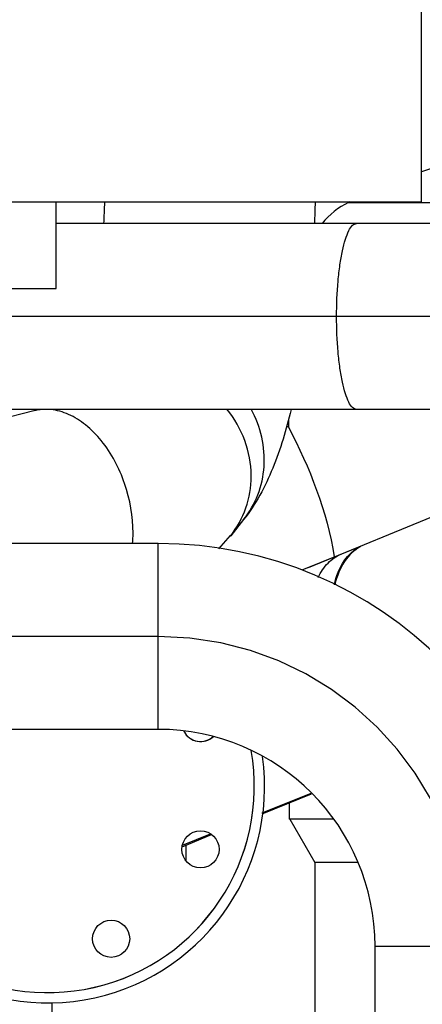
# Model space of a CAD drawing. Header units: millimetres. Extents: x 0 to 1189, y 0 to 841.
# Tile 149 of 166: x 1013 to 1021, y 618 to 637. Entities that reach past the tile are written whole.
import ezdxf
from ezdxf.enums import TextEntityAlignment as Align

# ---------------------------------------------------------------- set-up
doc = ezdxf.new("R2010")
doc.units = ezdxf.units.MM
doc.header["$LTSCALE"] = 65.395
doc.linetypes.add('CENTER', pattern=[0.6, 0.375, -0.075, 0.075, -0.075])
doc.layers.get('0').update_dxf_attribs({"linetype": 'CONTINUOUS'})
for name, color, linetype in [('0006_415900_61_SIMPLE_X_ABL656', 7, 'CONTINUOUS'), ('0006_415900_61_T1_SIMPLE_PBL715', 7, 'CONTINUOUS'), ('0006_415900_61_T49_SIMPLE_PBL660', 7, 'CONTINUOUS'), ('1907_060000_TLKGS_KGS_V_ABL517', 7, 'CONTINUOUS'), ('1907_061000_TLKGS_KGS_V_ABL518', 7, 'CONTINUOUS'), ('1907_062000_TLKGS_KGS_TL_V_ABL598', 7, 'CONTINUOUS'), ('1907_153200_13_ABL575', 7, 'CONTINUOUS'), ('1907_153200_13_T1_PBL672', 7, 'CONTINUOUS'), ('1907_153200_52_ABL663', 7, 'CONTINUOUS'), ('1907_153200_52_T1_PBL697', 7, 'CONTINUOUS'), ('1907_723600_04_SIMPLE1_T1_X_PBL666', 7, 'CONTINUOUS'), ('1907_723600_04_SIMPLE1_X_ABL665', 7, 'CONTINUOUS'), ('1907_724700_09_SIMPLE1_A_ABL642', 7, 'CONTINUOUS'), ('1907_724700_09_SIMPLE1_T1_A_PBL643', 7, 'CONTINUOUS'), ('1907_765000_04_SIMPLE_A_ABL655', 7, 'CONTINUOUS'), ('1907_833000_31_SIMPLE1_C#AF0_ABL686', 7, 'CONTINUOUS'), ('1907_833000_31_SIMPLE1_T2_C_PBL702', 7, 'CONTINUOUS'), ('1907_833000_31_SIMPLE1_T3_C_PBL687', 7, 'CONTINUOUS'), ('1907_833000_31_SIMPLE1_T7_C_PBL1484', 7, 'CONTINUOUS'), ('1997_000000_TLKGS_MARKETING_ABL455', 7, 'CONTINUOUS'), ('1997_030000_TLKGS_V_ABL456', 7, 'CONTINUOUS'), ('1997_800000_TLKGS_V_ABL685', 7, 'CONTINUOUS'), ('9M32C_GENSET_KPL_VERROHRUNG_ABL407', 7, 'CONTINUOUS'), ('EN1092-1-05A-DN80-PN16_PBL1483', 7, 'CONTINUOUS'), ('links_13_VBL404', 7, 'CONTINUOUS')]:
    doc.layers.add(name, color=color, linetype=linetype)
doc.styles.get("Standard").update_dxf_attribs({"font": 'txt', "width": 0.6})
doc.dimstyles.new('DIMSTYLE_1', dxfattribs={"dimtxt": 3.5, "dimasz": 3.5, "dimexe": 1.8, "dimexo": 0, "dimgap": 0.875, "dimtad": 1, "dimdec": 0, "dimlfac": 25, "dimdsep": 46, "dimtxsty": 'Standard', "dimblk": '_FILLED', "dimblk1": '_FILLED', "dimblk2": '_FILLED', "dimcen": 0.09, "dimadec": 0, "dimazin": 0, "dimtp": 2, "dimtm": 2, "dimtfac": 1, "dimtdec": 0, "dimtofl": 0, "dimtmove": 0, "dimatfit": 3, "dimldrblk": '_FILLED', "dimfxl": 1, "dimtolj": 1, "dimarcsym": 0})

# ---------------------------------------------------------------- blocks, each defined once
blk = doc.blocks.new('_FILLED')
at = {"color": 0, "linetype": 'ByBlock'}
blk.add_solid([(0, 0), (-1, 0.1671), (-1, -0.1671)], dxfattribs=at)
blk = doc.blocks.new('*D5')
at = {"color": 2, "linetype": 'Continuous'}
for p, q in [((1016.23, 723.566), (1088.03, 723.566)), ((1086.23, 723.566), (1086.23, 628.186)), ((1086.23, 532.807), (1086.23, 628.186)), ((1034.43, 532.807), (1088.03, 532.807))]:
    blk.add_line(p, q, dxfattribs=at)
at = {"color": 2, "linetype": 'Continuous', "xscale": 3.5, "yscale": 3.5, "zscale": 3.5}
for p, rotation in [((1086.23, 723.566), 90), ((1086.23, 532.807), 270)]:
    blk.add_blockref('_FILLED', p, dxfattribs=dict(at, rotation=rotation))
at = {"color": 2, "linetype": 'Continuous', "width": 0.690476}
blk.add_text('4769', height=3.5, rotation=90, dxfattribs=at).set_placement((1085.355, 628.186), align=Align.CENTER)
blk = doc.blocks.new('1907_153200_13_T1_PBL672', base_point=(1017.31, 621.226))
at = {"layer": '1907_153200_13_T1_PBL672', "color": 7, "linetype": 'Continuous'}
for p, q in [((1016.01, 627.067), (1010.81, 627.067)), ((1016.01, 623.467), (1010.81, 623.467)), ((1020.21, 615.396), (1020.21, 619.267)), ((1023.81, 615.386), (1023.81, 619.267))]:
    blk.add_line(p, q, dxfattribs=at)
at = {"layer": '1907_153200_13_T1_PBL672', "color": 9, "linetype": 'Continuous'}
for p, q in [((1016.01, 623.467), (1016.01, 627.067)), ((1020.21, 619.267), (1023.81, 619.267))]:
    blk.add_line(p, q, dxfattribs=at)
at = {"layer": '1907_153200_13_T1_PBL672', "color": 2, "linetype": 'CENTER'}
for p, q in [((1016.01, 625.267), (1010.81, 625.267)), ((1022.01, 615.821), (1022.01, 619.267))]:
    blk.add_line(p, q, dxfattribs=at)
at = {"layer": '1907_153200_13_T1_PBL672', "color": 7, "linetype": 'Continuous'}
for radius in [7.8, 4.2]:
    blk.add_arc((1016.01, 619.267), radius, 0, 90, dxfattribs=at)
at = {"layer": '1907_153200_13_T1_PBL672', "color": 2, "linetype": 'CENTER'}
blk.add_arc((1016.01, 619.267), 6, 0, 90, dxfattribs=at)
blk = doc.blocks.new('1907_153200_13_ABL575', base_point=(1018.01, 608.507))
at = {"layer": '1907_153200_13_T1_PBL672'}
blk.add_blockref('1907_153200_13_T1_PBL672', (1017.31, 621.226), dxfattribs=at)
blk = doc.blocks.new('1907_153200_52_T1_PBL697', base_point=(1003.214, 629.267))
at = {"layer": '1907_153200_52_T1_PBL697', "color": 7, "linetype": 'Continuous'}
for p, q in [((1025.01, 633.267), (1014.03, 633.267)), ((1025.01, 629.667), (1009.884, 629.667))]:
    blk.add_line(p, q, dxfattribs=at)
at = {"layer": '1907_153200_52_T1_PBL697', "color": 2, "linetype": 'CENTER'}
blk.add_line((1025.01, 631.467), (1009.884, 631.467), dxfattribs=at)
at = {"layer": '1907_153200_52_T1_PBL697', "color": 9, "linetype": 'Continuous'}
for points, knots in [([(1019.465, 631.467), (1019.465, 631.697), (1019.478, 632.031), (1019.526, 632.455), (1019.572, 632.725), (1019.628, 632.948), (1019.692, 633.115), (1019.758, 633.228), (1019.825, 633.267), (1019.852, 633.267)], [0, 0, 0, 0, 0.363044, 0.527989, 0.673839, 0.795696, 0.890114, 0.956242, 1, 1, 1, 1]), ([(1019.852, 629.667), (1019.825, 629.667), (1019.758, 629.706), (1019.692, 629.818), (1019.628, 629.985), (1019.572, 630.208), (1019.526, 630.478), (1019.478, 630.902), (1019.465, 631.237), (1019.465, 631.467)], [0, 0, 0, 0, 0.043758, 0.109886, 0.204304, 0.326161, 0.472011, 0.636956, 1, 1, 1, 1])]:
    blk.add_open_spline(points, degree=3, knots=knots, dxfattribs=at)
blk = doc.blocks.new('1907_153200_52_ABL663', base_point=(1004.877, 628.337))
at = {"layer": '1907_153200_52_T1_PBL697'}
blk.add_blockref('1907_153200_52_T1_PBL697', (1003.214, 629.267), dxfattribs=at)
blk = doc.blocks.new('EN1092-1-05A-DN80-PN16_PBL1483', base_point=(1013.841, 621.321))
at = {"layer": 'EN1092-1-05A-DN80-PN16_PBL1483', "color": 7, "linetype": 'Continuous'}
for centre in [(1016.827, 621.142), (1012.646, 619.41), (1015.095, 619.41)]:
    blk.add_circle(centre, 0.36, dxfattribs=at)
for centre, radius, start, end in [((1010.914, 623.591), 0.36, 256.4896, 340.5123), ((1016.827, 623.591), 0.36, 205.5252, 313.9783), ((1013.87, 622.367), 4, 196.0063, 9.9699), ((1013.87, 622.367), 4, 178.1065, 194.4648), ((1010.914, 621.142), 0.36, 160.5123, 110.1786)]:
    blk.add_arc(centre, radius, start, end, dxfattribs=at)
blk = doc.blocks.new('9M32C_GENSET_KPL_VERROHRUNG_ABL407', base_point=(993.09, 614.547))
at = {"layer": '1907_153200_13_ABL575'}
blk.add_blockref('1907_153200_13_ABL575', (1018.01, 608.507), dxfattribs=at)
at = {"layer": '1907_153200_52_ABL663'}
blk.add_blockref('1907_153200_52_ABL663', (1004.877, 628.337), dxfattribs=at)
at = {"layer": 'EN1092-1-05A-DN80-PN16_PBL1483'}
blk.add_blockref('EN1092-1-05A-DN80-PN16_PBL1483', (1013.841, 621.321), dxfattribs=at)
blk = doc.blocks.new('1907_833000_31_SIMPLE1_T3_C_PBL687', base_point=(1013.356, 630.327))
at = {"layer": '1907_833000_31_SIMPLE1_T3_C_PBL687', "color": 7, "linetype": 'Continuous'}
for p, q in [((1013.594, 629.638), (1010.81, 628.916)), ((1013.696, 629.667), (1013.594, 629.638)), ((1010.01, 628.709), (1009.778, 628.649)), ((1009.05, 628.46), (1007.656, 628.099)), ((1017.662, 627.531), (1017.413, 627.219)), ((1017.184, 626.967), (1017.411, 627.221))]:
    blk.add_line(p, q, dxfattribs=at)
at = {"layer": '1907_833000_31_SIMPLE1_T3_C_PBL687', "color": 9, "linetype": 'Continuous'}
for p, q in [((1017.81, 628.376), (1017.809, 628.389)), ((1017.81, 628.369), (1017.81, 628.376))]:
    blk.add_line(p, q, dxfattribs=at)
at = {"layer": '1907_833000_31_SIMPLE1_T3_C_PBL687', "color": 7, "linetype": 'Continuous'}
for centre, radius, start, end in [((990.991, 634.549), 23.998, 356.9335, 357.939), ((990.571, 634.566), 28.499, 357.3838, 358.231), ((1015.994, 628.344), 1.811, 321.341, 321.5919)]:
    blk.add_arc(centre, radius, start, end, dxfattribs=at)
at = {"layer": '1907_833000_31_SIMPLE1_T3_C_PBL687', "color": 9, "linetype": 'Continuous'}
blk.add_arc((1012.882, 627.266), 2.638, 355.6551, 0.0251, dxfattribs=at)
for points, knots in [([(1015.52, 627.267), (1015.52, 627.592), (1015.408, 628.236), (1015.036, 628.945), (1014.622, 629.369), (1014.287, 629.581), (1013.936, 629.682), (1013.702, 629.666), (1013.594, 629.638)], [0, 0, 0, 0, 0.284511, 0.560439, 0.685782, 0.799657, 0.903043, 1, 1, 1, 1]), ([(1017.662, 627.531), (1017.778, 627.676), (1017.966, 628.004), (1018.088, 628.561), (1018.041, 629.136), (1017.902, 629.499), (1017.809, 629.668)], [0, 0, 0, 0, 0.245161, 0.492724, 0.744258, 1, 1, 1, 1])]:
    blk.add_open_spline(points, degree=3, knots=knots, dxfattribs=at)
at = {"layer": '1907_833000_31_SIMPLE1_T3_C_PBL687', "color": 7, "linetype": 'Continuous'}
for points, knots in [([(1017.809, 628.389), (1017.808, 628.617), (1017.722, 629.081), (1017.487, 629.489), (1017.34, 629.669)], [0, 0, 0, 0, 0.495442, 1, 1, 1, 1]), ([(1018.583, 629.662), (1018.49, 629.276), (1018.271, 628.528), (1017.901, 627.829), (1017.662, 627.531)], [0, 0, 0, 0, 0.509582, 1, 1, 1, 1]), ([(1017.411, 627.221), (1017.538, 627.38), (1017.74, 627.748), (1017.809, 628.162), (1017.81, 628.369)], [0, 0, 0, 0, 0.49706, 1, 1, 1, 1]), ([(1017.413, 627.219), (1017.54, 627.379), (1017.741, 627.748), (1017.809, 628.162), (1017.81, 628.369)], [0, 0, 0, 0, 0.497046, 1, 1, 1, 1])]:
    blk.add_open_spline(points, degree=3, knots=knots, dxfattribs=at)
blk = doc.blocks.new('1907_833000_31_SIMPLE1_T2_C_PBL702', base_point=(1017.999, 624.909))
at = {"layer": '1907_833000_31_SIMPLE1_T2_C_PBL702', "color": 7, "linetype": 'Continuous'}
for p, q in [((1018.922, 626.606), (1025.69, 629.376)), ((1019.862, 626.986), (1018.791, 626.553)), ((1018.023, 621.83), (1018.98, 622.221)), ((1018.025, 621.847), (1018.972, 622.23)), ((1016.47, 621.194), (1017.043, 621.428)), ((1016.479, 621.223), (1017.024, 621.443))]:
    blk.add_line(p, q, dxfattribs=at)
blk.add_ellipse((1020.787, 625.165), major_axis=(-0.766, 1.891), ratio=0.625571, start_param=0.079867, end_param=0.72249, dxfattribs=at)
at = {"layer": '1907_833000_31_SIMPLE1_T2_C_PBL702', "color": 9, "linetype": 'Continuous'}
blk.add_open_spline([(1019.111, 626.411), (1019.158, 626.513), (1019.277, 626.697), (1019.459, 626.823), (1019.554, 626.861)], degree=3, knots=[0, 0, 0, 0, 0.524376, 1, 1, 1, 1], dxfattribs=at)
at = {"layer": '1907_833000_31_SIMPLE1_T2_C_PBL702', "color": 7, "linetype": 'Continuous'}
for points, knots in [([(1019.422, 626.27), (1019.457, 626.433), (1019.565, 626.729), (1019.802, 626.951), (1019.929, 627.011)], [0, 0, 0, 0, 0.541215, 1, 1, 1, 1]), ([(1019.929, 627.011), (1019.924, 627.01), (1019.902, 627.002), (1019.88, 626.993), (1019.862, 626.986)], [0, 0, 0, 0, 0.200837, 1, 1, 1, 1])]:
    blk.add_open_spline(points, degree=3, knots=knots, dxfattribs=at)
blk = doc.blocks.new('1907_833000_31_SIMPLE1_T7_C_PBL1484', base_point=(1013.891, 621.321))
at = {"layer": '1907_833000_31_SIMPLE1_T7_C_PBL1484', "color": 7, "linetype": 'Continuous'}
for centre in [(1016.827, 621.142), (1012.646, 619.41), (1015.095, 619.41)]:
    blk.add_circle(centre, 0.36, dxfattribs=at)
for centre, radius, start, end in [((1010.914, 623.591), 0.36, 253.2588, 339.6064), ((1016.827, 623.591), 0.36, 206.713, 315), ((1013.87, 622.367), 4, 196.0189, 9.9412), ((1013.87, 622.367), 4.2, 191.3516, 7.8955), ((1013.87, 622.367), 4, 178.1029, 194.391), ((1010.914, 621.142), 0.36, 159.5368, 106.8834)]:
    blk.add_arc(centre, radius, start, end, dxfattribs=at)
blk = doc.blocks.new('1907_833000_31_SIMPLE1_C#AF0_ABL686', base_point=(1017.53, 643.677))
at = {"layer": '1907_833000_31_SIMPLE1_T2_C_PBL702'}
blk.add_blockref('1907_833000_31_SIMPLE1_T2_C_PBL702', (1017.999, 624.909), dxfattribs=at)
at = {"layer": '1907_833000_31_SIMPLE1_T3_C_PBL687'}
blk.add_blockref('1907_833000_31_SIMPLE1_T3_C_PBL687', (1013.356, 630.327), dxfattribs=at)
at = {"layer": '1907_833000_31_SIMPLE1_T7_C_PBL1484'}
blk.add_blockref('1907_833000_31_SIMPLE1_T7_C_PBL1484', (1013.891, 621.321), dxfattribs=at)
blk = doc.blocks.new('1997_800000_TLKGS_V_ABL685', base_point=(1017.53, 643.677))
at = {"layer": '1907_833000_31_SIMPLE1_C#AF0_ABL686'}
blk.add_blockref('1907_833000_31_SIMPLE1_C#AF0_ABL686', (1017.53, 643.677), dxfattribs=at)
blk = doc.blocks.new('1997_030000_TLKGS_V_ABL456', base_point=(991.03, 633.832))
at = {"layer": '1997_800000_TLKGS_V_ABL685'}
blk.add_blockref('1997_800000_TLKGS_V_ABL685', (1017.53, 643.677), dxfattribs=at)
blk = doc.blocks.new('0006_415900_61_T49_SIMPLE_PBL660', base_point=(1022.68, 620.827))
at = {"layer": '0006_415900_61_T49_SIMPLE_PBL660', "color": 7, "linetype": 'Continuous'}
for p, q in [((1018.53, 629.327), (1018.496, 629.327)), ((1018.53, 629.46), (1018.53, 629.327)), ((1018.543, 622.042), (1018.543, 621.727)), ((1019.402, 621.727), (1018.543, 621.727)), ((1018.558, 621.727), (1019.044, 620.887)), ((1016.55, 620.917), (1016.55, 621.227)), ((1019.877, 620.887), (1019.044, 620.887)), ((1019.044, 620.887), (1019.044, 614.497)), ((1013.95, 616.812), (1013.95, 618.174))]:
    blk.add_line(p, q, dxfattribs=at)
blk.add_open_spline([(1018.53, 629.327), (1018.943, 628.538), (1019.282, 627.689), (1019.42, 626.81)], degree=3, dxfattribs=at)
blk = doc.blocks.new('0006_415900_61_T1_SIMPLE_PBL715', base_point=(1025.758, 633.147))
at = {"layer": '0006_415900_61_T1_SIMPLE_PBL715', "color": 7, "linetype": 'Continuous'}
for p, q in [((1023.845, 634.968), (1023.937, 635.127)), ((1023.937, 635.127), (1026.123, 635.127)), ((1026.215, 634.968), (1026.123, 635.127)), ((1032.244, 632.127), (1032.33, 632.127)), ((1032.33, 631.167), (1032.33, 632.127)), ((1032.244, 631.167), (1032.33, 631.167))]:
    blk.add_line(p, q, dxfattribs=at)
at = {"layer": '0006_415900_61_T1_SIMPLE_PBL715', "color": 9, "linetype": 'Continuous'}
for p, q in [((1023.845, 634.968), (1026.215, 634.968)), ((1023.664, 634.849), (1026.396, 634.849)), ((1019.697, 633.676), (1026.523, 633.676))]:
    blk.add_line(p, q, dxfattribs=at)
at = {"layer": '0006_415900_61_T1_SIMPLE_PBL715', "color": 7, "linetype": 'Continuous'}
for centre, radius, start, end in [((1023.637, 635.088), 0.24, 276.5518, 330.0086), ((1026.423, 635.088), 0.24, 209.9914, 263.4482), ((1025.034, 622.927), 12.001, 96.5518, 109.0942), ((1025.027, 622.927), 12.001, 82.1869, 83.4482), ((1020.391, 632.279), 1.56, 116.4041, 140.5864), ((1025.034, 622.927), 12.001, 116.2718, 116.4041)]:
    blk.add_arc(centre, radius, start, end, dxfattribs=at)
blk = doc.blocks.new('0006_415900_61_SIMPLE_X_ABL656', base_point=(1022.68, 622.427))
at = {"layer": '0006_415900_61_T1_SIMPLE_PBL715'}
blk.add_blockref('0006_415900_61_T1_SIMPLE_PBL715', (1025.758, 633.147), dxfattribs=at)
at = {"layer": '0006_415900_61_T49_SIMPLE_PBL660'}
blk.add_blockref('0006_415900_61_T49_SIMPLE_PBL660', (1022.68, 620.827), dxfattribs=at)
blk = doc.blocks.new('1907_765000_04_SIMPLE_A_ABL655', base_point=(1022.68, 619.646))
at = {"layer": '0006_415900_61_SIMPLE_X_ABL656'}
blk.add_blockref('0006_415900_61_SIMPLE_X_ABL656', (1022.68, 622.427), dxfattribs=at)
blk = doc.blocks.new('1907_061000_TLKGS_KGS_V_ABL518', base_point=(995.76, 629.057))
at = {"layer": '1907_765000_04_SIMPLE_A_ABL655'}
blk.add_blockref('1907_765000_04_SIMPLE_A_ABL655', (1022.68, 619.646), dxfattribs=at)
blk = doc.blocks.new('1907_724700_09_SIMPLE1_T1_A_PBL643', base_point=(995.91, 660.139))
at = {"layer": '1907_724700_09_SIMPLE1_T1_A_PBL643', "color": 7, "linetype": 'Continuous'}
for p, q in [((1021.11, 633.687), (1021.11, 668.051)), ((972.95, 633.687), (1021.11, 633.687))]:
    blk.add_line(p, q, dxfattribs=at)
blk = doc.blocks.new('1907_724700_09_SIMPLE1_A_ABL642', base_point=(995.91, 660.139))
at = {"layer": '1907_724700_09_SIMPLE1_T1_A_PBL643'}
blk.add_blockref('1907_724700_09_SIMPLE1_T1_A_PBL643', (995.91, 660.139), dxfattribs=at)
blk = doc.blocks.new('1907_723600_04_SIMPLE1_T1_X_PBL666', base_point=(1001.012, 651.607))
at = {"layer": '1907_723600_04_SIMPLE1_T1_X_PBL666', "color": 7, "linetype": 'Continuous'}
for p, q in [((1014.03, 632.007), (1014.03, 633.687)), ((1012.03, 632.007), (1014.03, 632.007))]:
    blk.add_line(p, q, dxfattribs=at)
blk = doc.blocks.new('1907_723600_04_SIMPLE1_X_ABL665', base_point=(1001.012, 651.607))
at = {"layer": '1907_723600_04_SIMPLE1_T1_X_PBL666'}
blk.add_blockref('1907_723600_04_SIMPLE1_T1_X_PBL666', (1001.012, 651.607), dxfattribs=at)
blk = doc.blocks.new('1907_062000_TLKGS_KGS_TL_V_ABL598', base_point=(989.612, 677.746))
at = {"layer": '1907_723600_04_SIMPLE1_X_ABL665'}
blk.add_blockref('1907_723600_04_SIMPLE1_X_ABL665', (1001.012, 651.607), dxfattribs=at)
at = {"layer": '1907_724700_09_SIMPLE1_A_ABL642'}
blk.add_blockref('1907_724700_09_SIMPLE1_A_ABL642', (995.91, 660.139), dxfattribs=at)
blk = doc.blocks.new('1907_060000_TLKGS_KGS_V_ABL517', base_point=(994.78, 654.966))
at = {"layer": '1907_061000_TLKGS_KGS_V_ABL518'}
blk.add_blockref('1907_061000_TLKGS_KGS_V_ABL518', (995.76, 629.057), dxfattribs=at)
at = {"layer": '1907_062000_TLKGS_KGS_TL_V_ABL598'}
blk.add_blockref('1907_062000_TLKGS_KGS_TL_V_ABL598', (989.612, 677.746), dxfattribs=at)
blk = doc.blocks.new('1997_000000_TLKGS_MARKETING_ABL455', base_point=(991.03, 644.206))
at = {"layer": '1907_060000_TLKGS_KGS_V_ABL517'}
blk.add_blockref('1907_060000_TLKGS_KGS_V_ABL517', (994.78, 654.966), dxfattribs=at)
at = {"layer": '1997_030000_TLKGS_V_ABL456'}
blk.add_blockref('1997_030000_TLKGS_V_ABL456', (991.03, 633.832), dxfattribs=at)
blk = doc.blocks.new('LINKS_13_VBL404', base_point=(991.348, 627.605))
at = {"layer": '1997_000000_TLKGS_MARKETING_ABL455'}
blk.add_blockref('1997_000000_TLKGS_MARKETING_ABL455', (991.03, 644.206), dxfattribs=at)
at = {"layer": '9M32C_GENSET_KPL_VERROHRUNG_ABL407'}
blk.add_blockref('9M32C_GENSET_KPL_VERROHRUNG_ABL407', (993.09, 614.547), dxfattribs=at)

msp = doc.modelspace()

# ---------------------------------------------------------------- block references
at = {"layer": 'links_13_VBL404'}
msp.add_blockref('LINKS_13_VBL404', (991.34811, 627.60505), dxfattribs=at)

# ---------------------------------------------------------------- dimensions: what is measured, and where the dimension line sits
at = {"color": 2, "linetype": 'Continuous'}
dim = msp.add_linear_dim(base=(1086.23021, 723.56594), p1=(1034.43021, 532.80676), p2=(1016.23021, 723.56594), angle=90, dimstyle='DIMSTYLE_1', dxfattribs=at)
dim.commit()
dim.dimension.update_dxf_attribs({"geometry": '*D5', "text_midpoint": (1086.23021, 627.85299), "dimtype": 160})

doc.saveas('drawing.dxf')
